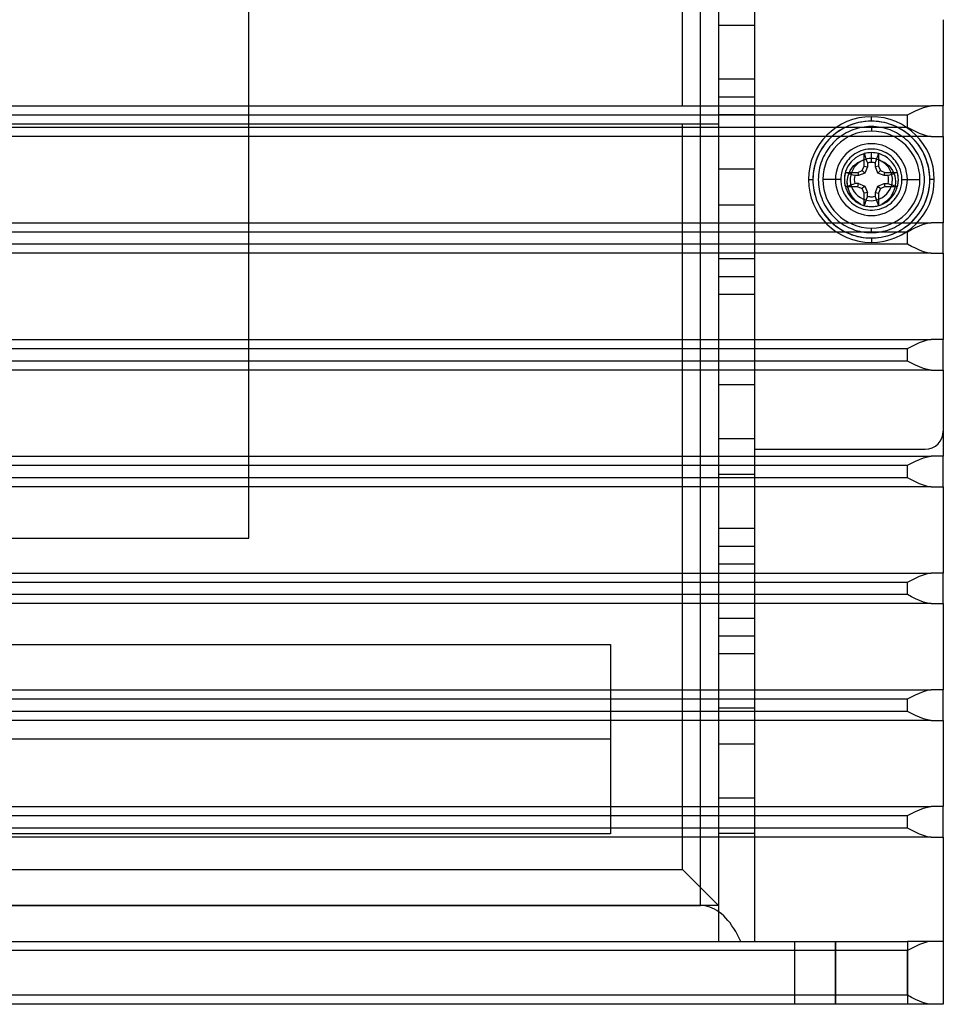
# Model space of a CAD drawing. Header units: millimetres. Extents: x -76 to 76, y -50 to 48.
# Tile 17 of 18: x 24 to 76, y -50 to 5. Entities that reach past the tile are written whole.
import ezdxf

# ---------------------------------------------------------------- set-up
doc = ezdxf.new("R2010")
doc.units = ezdxf.units.MM
doc.layers.add('MAIN-1', color=7, linetype='Continuous')
doc.layers.add('MAIN-2', color=7, linetype='Continuous')

msp = doc.modelspace()

# ---------------------------------------------------------------- linework, layer by layer
at = {"layer": 'MAIN-1'}
for p, q in [((75.5, 5.3), (75.5, 0.5)), ((23.077, 0.5), (74.823, 0.5)), ((73.5, 0), (73.73, 0.115)), ((73.73, 0.115), (73.959, 0.225)), ((73.959, 0.225), (74.185, 0.326)), ((74.185, 0.326), (74.406, 0.412)), ((74.406, 0.412), (74.621, 0.475)), ((74.621, 0.475), (74.823, 0.5)), ((75.5, 0.5), (74.823, 0.5)), ((75.5, -1.2), (75.5, 0.5)), ((23.077, 0), (73.5, 0)), ((73.5, -0.7), (73.5, 0)), ((73.5, -0.7), (23.077, -0.7)), ((73.73, -0.814), (73.5, -0.7)), ((73.959, -0.925), (73.73, -0.814)), ((74.185, -1.026), (73.959, -0.925)), ((74.406, -1.112), (74.185, -1.026)), ((74.823, -1.2), (23.077, -1.2)), ((74.621, -1.175), (74.406, -1.112)), ((74.823, -1.2), (74.621, -1.175)), ((74.823, -1.2), (75.5, -1.2)), ((75.5, -1.2), (75.5, -6)), ((23.077, -6), (74.823, -6)), ((74.406, -6.088), (74.621, -6.025)), ((74.621, -6.025), (74.823, -6)), ((75.5, -6), (74.823, -6)), ((75.5, -7.7), (75.5, -6)), ((23.077, -6.5), (73.5, -6.5)), ((73.5, -6.5), (73.73, -6.385)), ((73.5, -7.2), (73.5, -6.5)), ((73.73, -6.385), (73.959, -6.275)), ((73.959, -6.275), (74.185, -6.174)), ((74.185, -6.174), (74.406, -6.088)), ((73.5, -7.2), (23.077, -7.2)), ((73.73, -7.314), (73.5, -7.2)), ((73.959, -7.425), (73.73, -7.314)), ((74.185, -7.526), (73.959, -7.425)), ((74.406, -7.612), (74.185, -7.526)), ((74.621, -7.675), (74.406, -7.612)), ((74.823, -7.7), (23.077, -7.7)), ((74.823, -7.7), (74.621, -7.675)), ((74.823, -7.7), (75.5, -7.7)), ((75.5, -7.7), (75.5, -12.5)), ((23.077, -12.5), (74.823, -12.5)), ((74.185, -12.674), (74.406, -12.588)), ((74.406, -12.588), (74.621, -12.525)), ((74.621, -12.525), (74.823, -12.5)), ((75.5, -12.5), (74.823, -12.5)), ((75.5, -14.2), (75.5, -12.5)), ((23.077, -13), (73.5, -13)), ((73.5, -13), (73.73, -12.885)), ((73.5, -13.7), (73.5, -13)), ((73.73, -12.885), (73.959, -12.775)), ((73.959, -12.775), (74.185, -12.674)), ((73.5, -13.7), (23.077, -13.7)), ((73.73, -13.814), (73.5, -13.7)), ((74.823, -14.2), (23.077, -14.2)), ((73.959, -13.925), (73.73, -13.814)), ((74.185, -14.026), (73.959, -13.925)), ((74.406, -14.112), (74.185, -14.026)), ((74.621, -14.175), (74.406, -14.112)), ((74.823, -14.2), (74.621, -14.175)), ((74.823, -14.2), (75.5, -14.2)), ((75.5, -14.2), (75.5, -19)), ((23.077, -19), (74.823, -19)), ((73.959, -19.275), (74.185, -19.174)), ((74.185, -19.174), (74.406, -19.088)), ((74.406, -19.088), (74.621, -19.025)), ((74.621, -19.025), (74.823, -19)), ((75.5, -19), (74.823, -19)), ((75.5, -20.7), (75.5, -19)), ((23.077, -19.5), (73.5, -19.5)), ((73.5, -19.5), (73.73, -19.385)), ((73.5, -20.2), (73.5, -19.5)), ((73.73, -19.385), (73.959, -19.275)), ((73.5, -20.2), (23.077, -20.2)), ((73.73, -20.314), (73.5, -20.2)), ((74.823, -20.7), (23.077, -20.7)), ((73.959, -20.425), (73.73, -20.314)), ((74.185, -20.526), (73.959, -20.425)), ((74.406, -20.612), (74.185, -20.526)), ((74.621, -20.675), (74.406, -20.612)), ((74.823, -20.7), (74.621, -20.675)), ((74.823, -20.7), (75.5, -20.7)), ((75.5, -20.7), (75.5, -25.5)), ((22.832, -25.5), (74.823, -25.5)), ((73.959, -25.775), (74.185, -25.674)), ((74.185, -25.674), (74.406, -25.588)), ((74.406, -25.588), (74.621, -25.525)), ((74.621, -25.525), (74.823, -25.5)), ((75.5, -25.5), (74.823, -25.5)), ((75.5, -27.2), (75.5, -25.5)), ((22.64, -26), (73.5, -26)), ((73.5, -26), (73.73, -25.885)), ((73.5, -26.7), (73.5, -26)), ((73.73, -25.885), (73.959, -25.775)), ((73.5, -26.7), (22.256, -26.7)), ((73.73, -26.814), (73.5, -26.7)), ((73.959, -26.925), (73.73, -26.814)), ((74.823, -27.2), (21.881, -27.2)), ((74.185, -27.026), (73.959, -26.925)), ((74.406, -27.112), (74.185, -27.026)), ((74.621, -27.175), (74.406, -27.112)), ((74.823, -27.2), (74.621, -27.175)), ((74.823, -27.2), (75.5, -27.2)), ((75.5, -27.2), (75.5, -32)), ((-74.823, -32), (74.823, -32)), ((73.73, -32.385), (73.959, -32.275)), ((73.959, -32.275), (74.185, -32.174)), ((74.185, -32.174), (74.406, -32.088)), ((74.406, -32.088), (74.621, -32.025)), ((74.621, -32.025), (74.823, -32)), ((75.5, -32), (74.823, -32)), ((75.5, -33.7), (75.5, -32)), ((-73.5, -32.5), (73.5, -32.5)), ((73.5, -32.5), (73.73, -32.385)), ((73.5, -33.2), (73.5, -32.5)), ((73.5, -33.2), (-73.5, -33.2)), ((73.73, -33.314), (73.5, -33.2)), ((73.959, -33.425), (73.73, -33.314)), ((74.185, -33.526), (73.959, -33.425)), ((74.823, -33.7), (-74.823, -33.7)), ((74.406, -33.612), (74.185, -33.526)), ((74.621, -33.675), (74.406, -33.612)), ((74.823, -33.7), (74.621, -33.675)), ((74.823, -33.7), (75.5, -33.7)), ((75.5, -33.7), (75.5, -38.5)), ((-74.823, -38.5), (74.823, -38.5)), ((73.5, -39), (73.73, -38.885)), ((73.73, -38.885), (73.959, -38.775)), ((73.959, -38.775), (74.185, -38.674)), ((74.185, -38.674), (74.406, -38.588)), ((74.406, -38.588), (74.621, -38.525)), ((74.621, -38.525), (74.823, -38.5)), ((75.5, -38.5), (74.823, -38.5)), ((75.5, -40.2), (75.5, -38.5)), ((-73.5, -39), (73.5, -39)), ((73.5, -39.7), (73.5, -39)), ((73.5, -39.7), (-73.5, -39.7)), ((73.73, -39.814), (73.5, -39.7)), ((73.959, -39.925), (73.73, -39.814)), ((74.185, -40.026), (73.959, -39.925)), ((74.823, -40.2), (-74.823, -40.2)), ((74.406, -40.112), (74.185, -40.026)), ((74.621, -40.175), (74.406, -40.112)), ((74.823, -40.2), (74.621, -40.175)), ((74.823, -40.2), (75.5, -40.2)), ((75.5, -40.2), (75.5, -46)), ((-73.5, -46), (73.5, -46)), ((75.5, -46), (73.5, -46)), ((73.5, -46), (73.5, -49.5)), ((75.5, -46), (75.5, -49.5)), ((73.5, -49.5), (-73.5, -49.5)), ((75.5, -49.5), (73.5, -49.5))]:
    msp.add_line(p, q, dxfattribs=at)
at = {"layer": 'MAIN-2'}
for p, q in [((36.867, -23.555), (36.867, 45.417)), ((62, -44), (62, 43)), ((61, 0.5), (61, 42)), ((63, 42), (63, -46)), ((65, 11.4), (65, -18.6)), ((63, 5), (63, 5)), ((63, 5), (65, 5)), ((65, 5), (65, 5)), ((63, 2), (63, 2)), ((63, 2), (65, 2)), ((65, 2), (65, 2)), ((63, 1), (65, 1)), ((63, 0.5), (63, 0.5)), ((65, 0), (63, 0)), ((63, 0), (63, 0)), ((65, 0), (65, 0)), ((75.5, 0.5), (75.5, 0.5)), ((13.5, -0.5), (63, -0.5)), ((61, -42), (61, -0.5)), ((63, -0.5), (63, -0.5)), ((70.432, -0.53), (70.258, -0.597)), ((70.42, -0.535), (70.265, -0.594)), ((70.576, -0.484), (70.42, -0.535)), ((70.606, -0.475), (70.432, -0.53)), ((70.733, -0.442), (70.576, -0.484)), ((70.781, -0.43), (70.606, -0.475)), ((70.889, -0.408), (70.733, -0.442)), ((70.958, -0.395), (70.781, -0.43)), ((71.044, -0.382), (70.889, -0.408)), ((71.137, -0.37), (70.958, -0.395)), ((71.198, -0.364), (71.044, -0.382)), ((71.317, -0.355), (71.137, -0.37)), ((71.35, -0.353), (71.198, -0.364)), ((71.5, -0.35), (71.317, -0.355)), ((71.5, -0.35), (71.35, -0.353)), ((71.5, -0.35), (71.5, -0.1)), ((71.5, -0.1), (71.5, -0.1)), ((71.648, -0.353), (71.5, -0.35)), ((71.63, -0.353), (71.5, -0.35)), ((71.765, -0.361), (71.63, -0.353)), ((71.794, -0.363), (71.648, -0.353)), ((71.905, -0.375), (71.765, -0.361)), ((71.938, -0.379), (71.794, -0.363)), ((72.049, -0.397), (71.905, -0.375)), ((72.082, -0.402), (71.938, -0.379)), ((72.198, -0.426), (72.049, -0.397)), ((72.224, -0.431), (72.082, -0.402)), ((72.352, -0.464), (72.198, -0.426)), ((72.364, -0.466), (72.224, -0.431)), ((72.509, -0.51), (72.352, -0.464)), ((72.503, -0.508), (72.364, -0.466)), ((72.641, -0.557), (72.503, -0.508)), ((72.669, -0.567), (72.509, -0.51)), ((69.528, -1.017), (69.393, -1.125)), ((69.575, -0.981), (69.421, -1.102)), ((69.668, -0.916), (69.528, -1.017)), ((69.736, -0.87), (69.575, -0.981)), ((69.812, -0.823), (69.668, -0.916)), ((69.903, -0.769), (69.736, -0.87)), ((69.96, -0.738), (69.812, -0.823)), ((69.987, -1.067), (69.876, -1.137)), ((70.077, -0.678), (69.903, -0.769)), ((70.112, -0.662), (69.96, -0.738)), ((70.102, -1.002), (69.987, -1.067)), ((70.258, -0.597), (70.077, -0.678)), ((70.219, -0.942), (70.102, -1.002)), ((70.265, -0.594), (70.112, -0.662)), ((70.34, -0.887), (70.219, -0.942)), ((70.464, -0.838), (70.34, -0.887)), ((70.59, -0.794), (70.464, -0.838)), ((70.717, -0.756), (70.59, -0.794)), ((70.845, -0.723), (70.717, -0.756)), ((70.974, -0.697), (70.845, -0.723)), ((71.104, -0.676), (70.974, -0.697)), ((71.235, -0.662), (71.104, -0.676)), ((71.367, -0.653), (71.235, -0.662)), ((71.5, -0.65), (71.367, -0.653)), ((71.634, -0.653), (71.5, -0.65)), ((71.5, -0.65), (71.5, -0.9)), ((71.5, -0.9), (71.5, -0.9)), ((71.767, -0.662), (71.634, -0.653)), ((71.898, -0.676), (71.767, -0.662)), ((72.028, -0.697), (71.898, -0.676)), ((72.157, -0.723), (72.028, -0.697)), ((72.285, -0.756), (72.157, -0.723)), ((72.411, -0.794), (72.285, -0.756)), ((72.536, -0.838), (72.411, -0.794)), ((72.66, -0.888), (72.536, -0.838)), ((72.778, -0.612), (72.641, -0.557)), ((72.781, -0.943), (72.66, -0.888)), ((72.832, -0.635), (72.669, -0.567)), ((72.911, -0.672), (72.778, -0.612)), ((72.9, -1.003), (72.781, -0.943)), ((72.996, -0.715), (72.832, -0.635)), ((73.015, -1.068), (72.9, -1.003)), ((73.042, -0.739), (72.911, -0.672)), ((73.162, -0.807), (72.996, -0.715)), ((73.127, -1.138), (73.015, -1.068)), ((73.169, -0.811), (73.042, -0.739)), ((73.327, -0.912), (73.162, -0.807)), ((73.292, -0.888), (73.169, -0.811)), ((73.411, -0.97), (73.292, -0.888)), ((73.491, -1.031), (73.327, -0.912)), ((73.526, -1.058), (73.411, -0.97)), ((73.651, -1.164), (73.491, -1.031)), ((73.638, -1.152), (73.526, -1.058)), ((68.917, -1.628), (68.816, -1.768)), ((69.002, -1.521), (68.881, -1.675)), ((69.025, -1.493), (68.917, -1.628)), ((69.133, -1.373), (69.002, -1.521)), ((69.141, -1.364), (69.025, -1.493)), ((69.273, -1.233), (69.133, -1.373)), ((69.264, -1.241), (69.141, -1.364)), ((69.393, -1.125), (69.264, -1.241)), ((69.421, -1.102), (69.273, -1.233)), ((69.367, -1.562), (69.278, -1.659)), ((69.462, -1.467), (69.367, -1.562)), ((69.56, -1.377), (69.462, -1.467)), ((69.662, -1.292), (69.56, -1.377)), ((69.767, -1.212), (69.662, -1.292)), ((69.876, -1.137), (69.767, -1.212)), ((71.5, -1.6), (71.5, -1.6)), ((73.235, -1.213), (73.127, -1.138)), ((73.339, -1.293), (73.235, -1.213)), ((73.441, -1.378), (73.339, -1.293)), ((73.538, -1.467), (73.441, -1.378)), ((73.633, -1.562), (73.538, -1.467)), ((73.723, -1.66), (73.633, -1.562)), ((73.746, -1.251), (73.638, -1.152)), ((73.808, -1.312), (73.651, -1.164)), ((73.849, -1.355), (73.746, -1.251)), ((73.958, -1.474), (73.808, -1.312)), ((73.949, -1.463), (73.849, -1.355)), ((74.042, -1.575), (73.949, -1.463)), ((74.1, -1.65), (73.958, -1.474)), ((74.131, -1.691), (74.042, -1.575)), ((75.5, -1.2), (75.5, -1.2)), ((68.578, -2.177), (68.497, -2.358)), ((68.638, -2.06), (68.562, -2.212)), ((68.669, -2.003), (68.578, -2.177)), ((68.723, -1.912), (68.638, -2.06)), ((68.77, -1.836), (68.669, -2.003)), ((68.816, -1.768), (68.723, -1.912)), ((68.881, -1.675), (68.77, -1.836)), ((68.968, -2.085), (68.903, -2.2)), ((69.038, -1.973), (68.968, -2.085)), ((69.113, -1.865), (69.038, -1.973)), ((69.193, -1.761), (69.113, -1.865)), ((69.278, -1.659), (69.193, -1.761)), ((70.58, -2.171), (70.48, -2.24)), ((70.686, -2.107), (70.58, -2.171)), ((70.799, -2.051), (70.686, -2.107)), ((70.918, -2.003), (70.799, -2.051)), ((71.186, -2.133), (70.885, -2.232)), ((71.042, -1.963), (70.918, -2.003)), ((71.17, -1.932), (71.042, -1.963)), ((71.1, -2.85), (71.1, -2.154)), ((71.1, -2.154), (71.13, -2.241)), ((71.301, -1.912), (71.17, -1.932)), ((71.5, -2.1), (71.186, -2.133)), ((71.433, -1.901), (71.301, -1.912)), ((71.567, -1.901), (71.433, -1.901)), ((71.659, -2.108), (71.5, -2.1)), ((71.5, -2.647), (71.5, -2.1)), ((71.699, -1.912), (71.567, -1.901)), ((71.815, -2.133), (71.659, -2.108)), ((71.83, -1.932), (71.699, -1.912)), ((71.968, -2.175), (71.815, -2.133)), ((71.958, -1.963), (71.83, -1.932)), ((71.87, -2.241), (71.9, -2.154)), ((71.9, -2.154), (71.9, -2.85)), ((72.082, -2.003), (71.958, -1.963)), ((72.115, -2.232), (71.968, -2.175)), ((72.201, -2.051), (72.082, -2.003)), ((72.314, -2.107), (72.201, -2.051)), ((72.42, -2.171), (72.314, -2.107)), ((72.52, -2.24), (72.42, -2.171)), ((73.808, -1.762), (73.723, -1.66)), ((73.888, -1.867), (73.808, -1.762)), ((73.963, -1.976), (73.888, -1.867)), ((74.033, -2.087), (73.963, -1.976)), ((74.098, -2.202), (74.033, -2.087)), ((74.232, -1.84), (74.1, -1.65)), ((74.214, -1.81), (74.131, -1.691)), ((74.291, -1.933), (74.214, -1.81)), ((74.353, -2.044), (74.232, -1.84)), ((74.362, -2.059), (74.291, -1.933)), ((74.461, -2.26), (74.353, -2.044)), ((74.428, -2.189), (74.362, -2.059)), ((74.488, -2.322), (74.428, -2.189)), ((68.375, -2.705), (68.33, -2.88)), ((68.384, -2.676), (68.342, -2.833)), ((68.43, -2.532), (68.375, -2.705)), ((68.435, -2.52), (68.384, -2.676)), ((68.497, -2.358), (68.43, -2.532)), ((68.494, -2.365), (68.435, -2.52)), ((68.562, -2.212), (68.494, -2.365)), ((68.694, -2.689), (68.656, -2.816)), ((68.738, -2.564), (68.694, -2.689)), ((68.788, -2.44), (68.738, -2.564)), ((68.843, -2.319), (68.788, -2.44)), ((68.903, -2.2), (68.843, -2.319)), ((70.039, -2.731), (69.991, -2.817)), ((70.094, -2.644), (70.039, -2.731)), ((70.156, -2.559), (70.094, -2.644)), ((70.226, -2.475), (70.156, -2.559)), ((70.379, -2.603), (70.195, -2.86)), ((70.303, -2.393), (70.226, -2.475)), ((70.388, -2.314), (70.303, -2.393)), ((70.613, -2.39), (70.379, -2.603)), ((70.48, -2.24), (70.388, -2.314)), ((70.51, -2.839), (70.755, -2.642)), ((70.51, -2.839), (70.755, -2.642)), ((70.885, -2.232), (70.613, -2.39)), ((70.768, -2.681), (70.649, -2.789)), ((70.755, -2.642), (71.044, -2.517)), ((70.755, -2.642), (71.044, -2.517)), ((70.9, -2.589), (70.768, -2.681)), ((71.044, -2.517), (70.9, -2.589)), ((71.13, -2.241), (71.159, -2.327)), ((71.159, -2.327), (71.189, -2.413)), ((71.189, -2.413), (71.219, -2.5)), ((71.219, -2.5), (71.249, -2.586)), ((71.249, -2.586), (71.278, -2.673)), ((71.278, -2.673), (71.278, -2.886)), ((71.722, -2.673), (71.751, -2.586)), ((71.722, -2.886), (71.722, -2.673)), ((71.751, -2.586), (71.781, -2.5)), ((71.781, -2.5), (71.811, -2.413)), ((71.811, -2.413), (71.841, -2.327)), ((71.841, -2.327), (71.87, -2.241)), ((71.956, -2.517), (72.244, -2.642)), ((72.232, -2.681), (71.957, -2.517)), ((71.957, -2.517), (72.245, -2.643)), ((72.256, -2.304), (72.115, -2.232)), ((72.454, -2.913), (72.232, -2.681)), ((72.244, -2.642), (72.489, -2.839)), ((72.245, -2.643), (72.49, -2.839)), ((72.388, -2.391), (72.256, -2.304)), ((72.51, -2.491), (72.388, -2.391)), ((72.622, -2.604), (72.51, -2.491)), ((72.612, -2.314), (72.52, -2.24)), ((72.697, -2.393), (72.612, -2.314)), ((72.72, -2.728), (72.622, -2.604)), ((72.774, -2.475), (72.697, -2.393)), ((72.805, -2.861), (72.72, -2.728)), ((72.844, -2.559), (72.774, -2.475)), ((72.906, -2.644), (72.844, -2.559)), ((72.961, -2.731), (72.906, -2.644)), ((73.009, -2.817), (72.961, -2.731)), ((74.158, -2.319), (74.098, -2.202)), ((74.213, -2.44), (74.158, -2.319)), ((74.262, -2.564), (74.213, -2.44)), ((74.306, -2.69), (74.262, -2.564)), ((74.344, -2.817), (74.306, -2.69)), ((74.554, -2.488), (74.461, -2.26)), ((74.543, -2.459), (74.488, -2.322)), ((74.591, -2.597), (74.543, -2.459)), ((74.63, -2.724), (74.554, -2.488)), ((74.634, -2.737), (74.591, -2.597)), ((74.688, -2.969), (74.63, -2.724)), ((74.669, -2.878), (74.634, -2.737)), ((63, -3), (63, -3)), ((63, -3), (65, -3)), ((65, -3), (65, -3)), ((68.27, -3.236), (68.255, -3.417)), ((68.282, -3.144), (68.264, -3.298)), ((68.295, -3.057), (68.27, -3.236)), ((68.308, -2.989), (68.282, -3.144)), ((68.33, -2.88), (68.295, -3.057)), ((68.342, -2.833), (68.308, -2.989)), ((68.576, -3.202), (68.562, -3.334)), ((68.597, -3.072), (68.576, -3.202)), ((68.623, -2.943), (68.597, -3.072)), ((68.656, -2.816), (68.623, -2.943)), ((69.84, -3.235), (69.824, -3.313)), ((69.859, -3.155), (69.84, -3.235)), ((69.884, -3.072), (69.859, -3.155)), ((69.914, -2.989), (69.884, -3.072)), ((69.949, -2.903), (69.914, -2.989)), ((69.991, -2.817), (69.949, -2.903)), ((70.069, -3.15), (70.006, -3.46)), ((70.054, -3.2), (70.75, -3.2)), ((70.141, -3.23), (70.054, -3.2)), ((70.195, -2.86), (70.069, -3.15)), ((70.227, -3.259), (70.141, -3.23)), ((70.204, -3.384), (70.324, -3.093)), ((70.204, -3.384), (70.324, -3.093)), ((70.313, -3.289), (70.227, -3.259)), ((70.324, -3.093), (70.51, -2.839)), ((70.324, -3.093), (70.51, -2.839)), ((70.396, -3.197), (70.351, -3.352)), ((70.461, -3.05), (70.396, -3.197)), ((70.546, -2.913), (70.461, -3.05)), ((70.649, -2.789), (70.546, -2.913)), ((70.75, -3.2), (70.997, -3.097)), ((70.75, -3.2), (70.786, -3.378)), ((71.134, -3.234), (70.786, -3.378)), ((70.997, -3.097), (71.1, -2.85)), ((70.997, -3.097), (71.134, -3.234)), ((71.1, -2.85), (71.278, -2.886)), ((71.278, -2.886), (71.134, -3.234)), ((71.9, -2.85), (71.722, -2.886)), ((71.866, -3.234), (71.722, -2.886)), ((71.866, -3.234), (72.003, -3.097)), ((72.214, -3.378), (71.866, -3.234)), ((71.9, -2.85), (72.003, -3.097)), ((72.003, -3.097), (72.25, -3.2)), ((72.214, -3.378), (72.25, -3.2)), ((72.25, -3.2), (72.946, -3.2)), ((72.604, -3.198), (72.454, -2.913)), ((72.489, -2.839), (72.676, -3.093)), ((72.49, -2.839), (72.676, -3.093)), ((72.672, -3.512), (72.604, -3.198)), ((72.676, -3.093), (72.796, -3.383)), ((72.676, -3.093), (72.796, -3.384)), ((72.773, -3.259), (72.687, -3.289)), ((72.859, -3.23), (72.773, -3.259)), ((72.876, -3.003), (72.805, -2.861)), ((72.946, -3.2), (72.859, -3.23)), ((72.931, -3.151), (72.876, -3.003)), ((72.97, -3.304), (72.931, -3.151)), ((73.051, -2.903), (73.009, -2.817)), ((73.086, -2.989), (73.051, -2.903)), ((73.116, -3.072), (73.086, -2.989)), ((73.141, -3.155), (73.116, -3.072)), ((73.16, -3.235), (73.141, -3.155)), ((73.176, -3.313), (73.16, -3.235)), ((74.377, -2.945), (74.344, -2.817)), ((74.403, -3.074), (74.377, -2.945)), ((74.424, -3.204), (74.403, -3.074)), ((74.438, -3.335), (74.424, -3.204)), ((74.698, -3.02), (74.669, -2.878)), ((74.728, -3.219), (74.688, -2.969)), ((74.721, -3.163), (74.698, -3.02)), ((74.737, -3.308), (74.721, -3.163)), ((74.748, -3.473), (74.728, -3.219)), ((68, -3.6), (68.25, -3.6)), ((68.255, -3.417), (68.25, -3.6)), ((68.253, -3.45), (68.25, -3.6)), ((68.25, -3.6), (68.253, -3.75)), ((68.25, -3.6), (68.253, -3.747)), ((68.264, -3.298), (68.253, -3.45)), ((68.253, -3.747), (68.263, -3.892)), ((68.253, -3.75), (68.264, -3.902)), ((68.553, -3.466), (68.55, -3.6)), ((68.55, -3.6), (68.553, -3.733)), ((68.562, -3.334), (68.553, -3.466)), ((68.553, -3.733), (68.562, -3.865)), ((69.8, -3.6), (68.8, -3.6)), ((69.801, -3.532), (69.8, -3.6)), ((69.8, -3.6), (69.801, -3.668)), ((69.806, -3.461), (69.801, -3.532)), ((69.801, -3.668), (69.806, -3.739)), ((69.813, -3.388), (69.806, -3.461)), ((69.806, -3.739), (69.813, -3.812)), ((69.824, -3.313), (69.813, -3.388)), ((69.813, -3.812), (69.824, -3.887)), ((70.006, -3.46), (70.01, -3.775)), ((70.01, -3.775), (70.08, -4.084)), ((70.156, -3.694), (70.204, -3.384)), ((70.156, -3.694), (70.204, -3.384)), ((70.181, -4.008), (70.156, -3.694)), ((70.182, -4.008), (70.156, -3.694)), ((70.4, -3.319), (70.313, -3.289)), ((70.328, -3.511), (70.327, -3.672)), ((70.327, -3.672), (70.348, -3.831)), ((70.351, -3.352), (70.328, -3.511)), ((70.348, -3.831), (70.39, -3.987)), ((70.486, -3.349), (70.4, -3.319)), ((70.573, -3.378), (70.486, -3.349)), ((70.486, -3.851), (70.573, -3.822)), ((70.786, -3.378), (70.573, -3.378)), ((70.786, -3.822), (70.573, -3.822)), ((70.75, -4), (70.786, -3.822)), ((70.786, -3.822), (71.134, -3.966)), ((71.866, -3.966), (72.214, -3.822)), ((72.427, -3.378), (72.214, -3.378)), ((72.214, -3.822), (72.427, -3.822)), ((72.214, -3.822), (72.25, -4)), ((72.514, -3.349), (72.427, -3.378)), ((72.427, -3.822), (72.514, -3.851)), ((72.6, -3.319), (72.514, -3.349)), ((72.546, -4.136), (72.652, -3.832)), ((72.687, -3.289), (72.6, -3.319)), ((72.652, -3.832), (72.672, -3.512)), ((72.796, -3.383), (72.844, -3.694)), ((72.796, -3.384), (72.844, -3.694)), ((72.844, -3.694), (72.819, -4.007)), ((72.844, -3.694), (72.819, -4.008)), ((72.962, -3.933), (72.989, -3.777)), ((72.993, -3.461), (72.97, -3.304)), ((72.989, -3.777), (73, -3.619)), ((73, -3.619), (72.993, -3.461)), ((73.187, -3.388), (73.176, -3.313)), ((73.176, -3.887), (73.187, -3.812)), ((73.194, -3.461), (73.187, -3.388)), ((73.187, -3.812), (73.194, -3.739)), ((73.199, -3.532), (73.194, -3.461)), ((73.194, -3.739), (73.199, -3.668)), ((73.2, -3.6), (73.199, -3.532)), ((73.199, -3.668), (73.2, -3.6)), ((73.2, -3.6), (74.2, -3.6)), ((74.447, -3.467), (74.438, -3.335)), ((74.438, -3.866), (74.447, -3.734)), ((74.45, -3.6), (74.447, -3.467)), ((74.447, -3.734), (74.45, -3.6)), ((74.728, -3.981), (74.748, -3.727)), ((74.73, -3.964), (74.745, -3.783)), ((74.747, -3.453), (74.737, -3.308)), ((74.745, -3.783), (74.75, -3.6)), ((74.75, -3.6), (74.747, -3.453)), ((74.748, -3.727), (74.748, -3.473)), ((75, -3.6), (74.75, -3.6)), ((68.263, -3.892), (68.279, -4.037)), ((68.264, -3.902), (68.282, -4.056)), ((68.279, -4.037), (68.302, -4.18)), ((68.282, -4.056), (68.308, -4.211)), ((68.302, -4.18), (68.331, -4.322)), ((68.308, -4.211), (68.342, -4.367)), ((68.331, -4.322), (68.366, -4.463)), ((68.342, -4.367), (68.384, -4.524)), ((68.562, -3.865), (68.576, -3.996)), ((68.576, -3.996), (68.597, -4.126)), ((68.597, -4.126), (68.623, -4.255)), ((68.623, -4.255), (68.656, -4.383)), ((68.656, -4.383), (68.694, -4.51)), ((69.824, -3.887), (69.84, -3.965)), ((69.84, -3.965), (69.859, -4.045)), ((69.859, -4.045), (69.884, -4.128)), ((69.884, -4.128), (69.914, -4.211)), ((69.914, -4.211), (69.949, -4.297)), ((69.949, -4.297), (69.991, -4.383)), ((69.991, -4.383), (70.039, -4.469)), ((70.054, -4), (70.141, -3.97)), ((70.75, -4), (70.054, -4)), ((70.08, -4.084), (70.213, -4.371)), ((70.141, -3.97), (70.227, -3.941)), ((70.28, -4.306), (70.181, -4.008)), ((70.28, -4.306), (70.182, -4.008)), ((70.213, -4.371), (70.403, -4.623)), ((70.227, -3.941), (70.313, -3.911)), ((70.442, -4.575), (70.28, -4.306)), ((70.442, -4.576), (70.28, -4.306)), ((70.313, -3.911), (70.4, -3.881)), ((70.39, -3.987), (70.453, -4.135)), ((70.4, -3.881), (70.486, -3.851)), ((70.453, -4.135), (70.536, -4.273)), ((70.536, -4.273), (70.638, -4.398)), ((70.75, -4), (70.997, -4.103)), ((71.134, -3.966), (70.997, -4.103)), ((71.1, -4.35), (70.997, -4.103)), ((71.278, -4.314), (71.1, -4.35)), ((71.1, -5.046), (71.1, -4.35)), ((71.134, -3.966), (71.278, -4.314)), ((71.278, -4.527), (71.278, -4.314)), ((71.722, -4.314), (71.866, -3.966)), ((71.722, -4.527), (71.722, -4.314)), ((71.722, -4.314), (71.9, -4.35)), ((71.866, -3.966), (72.003, -4.103)), ((72.003, -4.103), (71.9, -4.35)), ((71.9, -4.35), (71.9, -5.046)), ((72.25, -4), (72.003, -4.103)), ((72.946, -4), (72.25, -4)), ((72.362, -4.399), (72.546, -4.136)), ((72.514, -3.851), (72.6, -3.881)), ((72.72, -4.306), (72.558, -4.576)), ((72.72, -4.306), (72.558, -4.576)), ((72.6, -3.881), (72.687, -3.911)), ((72.687, -3.911), (72.773, -3.941)), ((72.698, -4.502), (72.787, -4.371)), ((72.819, -4.007), (72.72, -4.306)), ((72.819, -4.008), (72.72, -4.306)), ((72.773, -3.941), (72.859, -3.97)), ((72.787, -4.371), (72.861, -4.231)), ((72.859, -3.97), (72.946, -4)), ((72.861, -4.231), (72.919, -4.085)), ((72.919, -4.085), (72.962, -3.933)), ((72.961, -4.469), (73.009, -4.383)), ((73.009, -4.383), (73.051, -4.297)), ((73.051, -4.297), (73.086, -4.211)), ((73.086, -4.211), (73.116, -4.128)), ((73.116, -4.128), (73.141, -4.045)), ((73.141, -4.045), (73.16, -3.965)), ((73.16, -3.965), (73.176, -3.887)), ((74.344, -4.384), (74.377, -4.257)), ((74.377, -4.257), (74.403, -4.128)), ((74.403, -4.128), (74.424, -3.998)), ((74.424, -3.998), (74.438, -3.866)), ((74.625, -4.495), (74.67, -4.32)), ((74.63, -4.476), (74.688, -4.231)), ((74.67, -4.32), (74.705, -4.143)), ((74.688, -4.231), (74.728, -3.981)), ((74.705, -4.143), (74.73, -3.964)), ((68.366, -4.463), (68.409, -4.603)), ((68.384, -4.524), (68.435, -4.68)), ((68.409, -4.603), (68.457, -4.741)), ((68.435, -4.68), (68.494, -4.835)), ((68.457, -4.741), (68.512, -4.878)), ((68.494, -4.835), (68.562, -4.988)), ((68.512, -4.878), (68.572, -5.011)), ((68.694, -4.51), (68.738, -4.636)), ((68.738, -4.636), (68.787, -4.76)), ((68.787, -4.76), (68.842, -4.881)), ((68.842, -4.881), (68.902, -4.998)), ((70.039, -4.469), (70.094, -4.556)), ((70.094, -4.556), (70.156, -4.641)), ((70.156, -4.641), (70.226, -4.725)), ((70.226, -4.725), (70.303, -4.807)), ((70.303, -4.807), (70.388, -4.886)), ((70.388, -4.886), (70.48, -4.96)), ((70.403, -4.623), (70.641, -4.829)), ((70.658, -4.804), (70.442, -4.575)), ((70.658, -4.804), (70.442, -4.576)), ((70.638, -4.398), (70.755, -4.509)), ((70.641, -4.829), (70.918, -4.983)), ((70.918, -4.983), (70.658, -4.804)), ((70.918, -4.983), (70.658, -4.804)), ((70.755, -4.509), (70.887, -4.602)), ((70.887, -4.602), (71.03, -4.676)), ((71.03, -4.676), (71.181, -4.731)), ((71.159, -4.873), (71.13, -4.959)), ((71.189, -4.787), (71.159, -4.873)), ((71.181, -4.731), (71.338, -4.764)), ((71.219, -4.7), (71.189, -4.787)), ((71.249, -4.614), (71.219, -4.7)), ((71.278, -4.527), (71.249, -4.614)), ((71.338, -4.764), (71.5, -4.775)), ((71.5, -4.775), (71.819, -4.731)), ((71.751, -4.614), (71.722, -4.527)), ((71.781, -4.7), (71.751, -4.614)), ((71.811, -4.787), (71.781, -4.7)), ((71.841, -4.873), (71.811, -4.787)), ((71.819, -4.731), (72.112, -4.603)), ((71.87, -4.959), (71.841, -4.873)), ((72.342, -4.804), (72.082, -4.983)), ((72.342, -4.804), (72.082, -4.983)), ((72.082, -4.983), (72.224, -4.914)), ((72.112, -4.603), (72.362, -4.399)), ((72.224, -4.914), (72.358, -4.831)), ((72.558, -4.576), (72.342, -4.804)), ((72.558, -4.576), (72.342, -4.804)), ((72.358, -4.831), (72.483, -4.733)), ((72.483, -4.733), (72.597, -4.623)), ((72.52, -4.96), (72.612, -4.886)), ((72.597, -4.623), (72.698, -4.502)), ((72.612, -4.886), (72.697, -4.807)), ((72.697, -4.807), (72.774, -4.725)), ((72.774, -4.725), (72.844, -4.641)), ((72.844, -4.641), (72.906, -4.556)), ((72.906, -4.556), (72.961, -4.469)), ((74.097, -5), (74.157, -4.881)), ((74.157, -4.881), (74.212, -4.76)), ((74.212, -4.76), (74.262, -4.636)), ((74.262, -4.636), (74.306, -4.511)), ((74.306, -4.511), (74.344, -4.384)), ((74.422, -5.023), (74.503, -4.842)), ((74.461, -4.94), (74.554, -4.712)), ((74.503, -4.842), (74.57, -4.668)), ((74.554, -4.712), (74.63, -4.476)), ((74.57, -4.668), (74.625, -4.495)), ((63, -5), (63, -5)), ((63, -5), (65, -5)), ((65, -5), (65, -5)), ((68.562, -4.988), (68.638, -5.14)), ((68.572, -5.011), (68.638, -5.141)), ((68.638, -5.14), (68.723, -5.288)), ((68.638, -5.141), (68.709, -5.267)), ((68.709, -5.267), (68.786, -5.39)), ((68.723, -5.288), (68.816, -5.432)), ((68.786, -5.39), (68.869, -5.509)), ((68.816, -5.432), (68.917, -5.572)), ((68.902, -4.998), (68.967, -5.113)), ((68.967, -5.113), (69.037, -5.224)), ((69.037, -5.224), (69.112, -5.333)), ((69.112, -5.333), (69.192, -5.438)), ((69.192, -5.438), (69.277, -5.54)), ((70.48, -4.96), (70.58, -5.029)), ((70.58, -5.029), (70.686, -5.093)), ((70.686, -5.093), (70.799, -5.149)), ((70.799, -5.149), (70.918, -5.197)), ((70.918, -5.197), (71.042, -5.237)), ((71.042, -5.237), (71.17, -5.268)), ((71.13, -4.959), (71.1, -5.046)), ((71.17, -5.268), (71.301, -5.288)), ((71.301, -5.288), (71.433, -5.299)), ((71.433, -5.299), (71.567, -5.299)), ((71.567, -5.299), (71.699, -5.288)), ((71.699, -5.288), (71.83, -5.268)), ((71.83, -5.268), (71.958, -5.237)), ((71.9, -5.046), (71.87, -4.959)), ((71.958, -5.237), (72.082, -5.197)), ((72.082, -5.197), (72.201, -5.149)), ((72.201, -5.149), (72.314, -5.093)), ((72.314, -5.093), (72.42, -5.029)), ((72.42, -5.029), (72.52, -4.96)), ((73.722, -5.541), (73.807, -5.439)), ((73.807, -5.439), (73.887, -5.335)), ((73.887, -5.335), (73.962, -5.227)), ((73.962, -5.227), (74.032, -5.115)), ((74.032, -5.115), (74.097, -5)), ((74.1, -5.55), (74.232, -5.36)), ((74.119, -5.525), (74.23, -5.364)), ((74.23, -5.364), (74.331, -5.197)), ((74.232, -5.36), (74.353, -5.156)), ((74.331, -5.197), (74.422, -5.023)), ((74.353, -5.156), (74.461, -4.94)), ((68.869, -5.509), (68.958, -5.625)), ((68.917, -5.572), (69.025, -5.707)), ((68.958, -5.625), (69.051, -5.737)), ((69.025, -5.707), (69.141, -5.836)), ((69.051, -5.737), (69.151, -5.845)), ((69.141, -5.836), (69.264, -5.959)), ((69.151, -5.845), (69.254, -5.949)), ((69.254, -5.949), (69.362, -6.048)), ((69.264, -5.959), (69.393, -6.075)), ((69.277, -5.54), (69.367, -5.638)), ((69.367, -5.638), (69.462, -5.733)), ((69.462, -5.733), (69.559, -5.822)), ((69.559, -5.822), (69.661, -5.907)), ((69.661, -5.907), (69.765, -5.987)), ((69.765, -5.987), (69.873, -6.062)), ((71.5, -5.6), (71.5, -5.6)), ((73.124, -6.063), (73.233, -5.988)), ((73.233, -5.988), (73.338, -5.908)), ((73.338, -5.908), (73.44, -5.823)), ((73.44, -5.823), (73.538, -5.733)), ((73.538, -5.733), (73.633, -5.638)), ((73.579, -6.098), (73.727, -5.967)), ((73.633, -5.638), (73.722, -5.541)), ((73.651, -6.036), (73.808, -5.888)), ((73.727, -5.967), (73.867, -5.827)), ((73.808, -5.888), (73.958, -5.726)), ((73.867, -5.827), (73.998, -5.679)), ((73.958, -5.726), (74.1, -5.55)), ((73.998, -5.679), (74.119, -5.525)), ((75.5, -6), (75.5, -6)), ((69.362, -6.048), (69.474, -6.142)), ((69.393, -6.075), (69.528, -6.183)), ((69.474, -6.142), (69.589, -6.23)), ((69.528, -6.183), (69.668, -6.284)), ((69.589, -6.23), (69.708, -6.312)), ((69.668, -6.284), (69.812, -6.377)), ((69.708, -6.312), (69.831, -6.389)), ((69.812, -6.377), (69.96, -6.462)), ((69.831, -6.389), (69.958, -6.461)), ((69.873, -6.062), (69.985, -6.132)), ((69.958, -6.461), (70.089, -6.528)), ((69.96, -6.462), (70.112, -6.538)), ((69.985, -6.132), (70.1, -6.197)), ((70.089, -6.528), (70.222, -6.588)), ((70.1, -6.197), (70.219, -6.257)), ((70.112, -6.538), (70.265, -6.606)), ((70.219, -6.257), (70.34, -6.312)), ((70.34, -6.312), (70.464, -6.362)), ((70.464, -6.362), (70.589, -6.406)), ((70.589, -6.406), (70.715, -6.444)), ((70.715, -6.444), (70.843, -6.477)), ((70.843, -6.477), (70.972, -6.503)), ((70.972, -6.503), (71.102, -6.524)), ((71.102, -6.524), (71.233, -6.538)), ((71.233, -6.538), (71.366, -6.547)), ((71.366, -6.547), (71.5, -6.55)), ((71.5, -6.55), (71.5, -6.3)), ((71.5, -6.3), (71.5, -6.3)), ((71.5, -6.55), (71.633, -6.547)), ((71.633, -6.547), (71.765, -6.538)), ((71.765, -6.538), (71.896, -6.524)), ((71.896, -6.524), (72.026, -6.503)), ((72.026, -6.503), (72.155, -6.477)), ((72.155, -6.477), (72.283, -6.444)), ((72.283, -6.444), (72.41, -6.406)), ((72.41, -6.406), (72.536, -6.362)), ((72.536, -6.362), (72.66, -6.313)), ((72.66, -6.313), (72.781, -6.258)), ((72.669, -6.633), (72.832, -6.565)), ((72.742, -6.603), (72.923, -6.522)), ((72.781, -6.258), (72.898, -6.198)), ((72.832, -6.565), (72.996, -6.485)), ((72.898, -6.198), (73.013, -6.133)), ((72.923, -6.522), (73.097, -6.431)), ((72.996, -6.485), (73.162, -6.393)), ((73.013, -6.133), (73.124, -6.063)), ((73.097, -6.431), (73.264, -6.33)), ((73.162, -6.393), (73.327, -6.288)), ((73.264, -6.33), (73.425, -6.219)), ((73.327, -6.288), (73.491, -6.169)), ((73.425, -6.219), (73.579, -6.098)), ((73.491, -6.169), (73.651, -6.036)), ((70.222, -6.588), (70.359, -6.643)), ((70.265, -6.606), (70.42, -6.665)), ((70.359, -6.643), (70.497, -6.692)), ((70.42, -6.665), (70.576, -6.716)), ((70.497, -6.692), (70.636, -6.734)), ((70.576, -6.716), (70.733, -6.758)), ((70.636, -6.734), (70.776, -6.769)), ((70.733, -6.758), (70.889, -6.792)), ((70.776, -6.769), (70.918, -6.798)), ((70.889, -6.792), (71.044, -6.818)), ((70.918, -6.798), (71.062, -6.821)), ((71.044, -6.818), (71.198, -6.836)), ((71.062, -6.821), (71.206, -6.837)), ((71.198, -6.836), (71.35, -6.847)), ((71.206, -6.837), (71.352, -6.847)), ((71.35, -6.847), (71.5, -6.85)), ((71.352, -6.847), (71.5, -6.85)), ((71.5, -6.85), (71.683, -6.845)), ((71.5, -6.85), (71.63, -6.847)), ((71.5, -6.85), (71.5, -7.1)), ((71.5, -7.1), (71.5, -7.1)), ((71.63, -6.847), (71.765, -6.839)), ((71.683, -6.845), (71.863, -6.83)), ((71.765, -6.839), (71.905, -6.825)), ((71.863, -6.83), (72.042, -6.805)), ((71.905, -6.825), (72.049, -6.803)), ((72.042, -6.805), (72.219, -6.77)), ((72.049, -6.803), (72.198, -6.774)), ((72.198, -6.774), (72.352, -6.736)), ((72.219, -6.77), (72.394, -6.725)), ((72.352, -6.736), (72.509, -6.69)), ((72.394, -6.725), (72.568, -6.67)), ((72.509, -6.69), (72.669, -6.633)), ((72.568, -6.67), (72.742, -6.603)), ((63, -8), (63, -8)), ((63, -8), (65, -8)), ((65, -8), (65, -8)), ((75.5, -7.7), (75.5, -7.7)), ((63, -9), (65, -9)), ((65, -10), (63, -10)), ((63, -10), (63, -10)), ((65, -10), (65, -10)), ((75.5, -12.5), (75.5, -12.5)), ((63, -13), (63, -13)), ((63, -13), (65, -13)), ((65, -13), (65, -13)), ((75.5, -14.2), (75.5, -14.2)), ((63, -15), (63, -15)), ((63, -15), (65, -15)), ((65, -15), (65, -15)), ((63, -18), (63, -18)), ((63, -18), (65, -18)), ((65, -18), (65, -18)), ((75.5, -17.6), (75.5, -17.6)), ((65, -18.6), (65, -46)), ((65, -18.6), (65, -18.6)), ((65, -18.6), (74.5, -18.6)), ((74.5, -18.6), (74.5, -18.6)), ((75.5, -19), (75.5, -19)), ((63, -20), (63, -20)), ((63, -20), (65, -20)), ((65, -20), (65, -20)), ((75.5, -20.7), (75.5, -20.7)), ((63, -23), (63, -23)), ((63, -23), (65, -23)), ((65, -23), (65, -23)), ((-58.728, -23.555), (36.867, -23.555)), ((36.867, -23.555), (36.867, -23.555)), ((63, -24), (65, -24)), ((65, -25), (63, -25)), ((63, -25), (63, -25)), ((65, -25), (65, -25)), ((75.5, -25.5), (75.5, -25.5)), ((75.5, -27.2), (75.5, -27.2)), ((63, -28), (63, -28)), ((63, -28), (65, -28)), ((65, -28), (65, -28)), ((63, -29), (65, -29)), ((16, -29.48), (57, -29.48)), ((57, -29.48), (57, -40.02)), ((65, -30), (63, -30)), ((63, -30), (63, -30)), ((65, -30), (65, -30)), ((75.5, -32), (75.5, -32)), ((63, -33), (63, -33)), ((63, -33), (65, -33)), ((65, -33), (65, -33)), ((75.5, -33.7), (75.5, -33.7)), ((57, -34.75), (16, -34.75)), ((63, -35), (63, -35)), ((63, -35), (65, -35)), ((65, -35), (65, -35)), ((63, -38), (63, -38)), ((63, -38), (65, -38)), ((65, -38), (65, -38)), ((75.5, -38.5), (75.5, -38.5)), ((63, -39), (65, -39)), ((65, -40), (63, -40)), ((63, -40), (63, -40)), ((65, -40), (65, -40)), ((57, -40.02), (16, -40.02)), ((75.5, -40.2), (75.5, -40.2)), ((13.5, -42), (61, -42)), ((61, -42), (63, -44)), ((-62, -44), (62, -44)), ((63, -44), (13.5, -44)), ((62.129, -44.006), (62, -44)), ((62.26, -44.023), (62.129, -44.006)), ((62.39, -44.051), (62.26, -44.023)), ((62.521, -44.091), (62.39, -44.051)), ((62.652, -44.143), (62.521, -44.091)), ((62.782, -44.207), (62.652, -44.143)), ((62.91, -44.283), (62.782, -44.207)), ((63.038, -44.37), (62.91, -44.283)), ((63.163, -44.469), (63.038, -44.37)), ((63.286, -44.579), (63.163, -44.469)), ((63.406, -44.7), (63.286, -44.579)), ((63.524, -44.832), (63.406, -44.7)), ((63.638, -44.973), (63.524, -44.832)), ((63.748, -45.124), (63.638, -44.973)), ((63.854, -45.284), (63.748, -45.124)), ((63.957, -45.452), (63.854, -45.284)), ((64.055, -45.628), (63.957, -45.452)), ((63, -46), (63, -46)), ((64.148, -45.811), (64.055, -45.628)), ((64.236, -46), (64.148, -45.811)), ((65, -46), (65, -46)), ((67.25, -49.5), (67.25, -46)), ((69.5, -49.5), (69.5, -46)), ((69.5, -46), (69.5, -49.5)), ((74.621, -46.025), (74.406, -46.088)), ((74.823, -46), (74.621, -46.025)), ((75.5, -46), (75.5, -46)), ((75.5, -46), (75.5, -46)), ((75.5, -46), (75.5, -46)), ((73.5, -46.5), (-73.5, -46.5)), ((73.73, -46.386), (73.5, -46.5)), ((73.5, -49), (73.5, -46.5)), ((73.959, -46.275), (73.73, -46.386)), ((74.185, -46.174), (73.959, -46.275)), ((74.406, -46.088), (74.185, -46.174)), ((73.5, -49), (-73.5, -49)), ((73.73, -49.114), (73.5, -49)), ((73.959, -49.225), (73.73, -49.114)), ((74.185, -49.326), (73.959, -49.225)), ((74.406, -49.412), (74.185, -49.326)), ((74.621, -49.475), (74.406, -49.412)), ((74.823, -49.5), (74.621, -49.475)), ((75.5, -49.5), (75.5, -49.5)), ((75.5, -49.5), (75.5, -49.5))]:
    msp.add_line(p, q, dxfattribs=at)
for centre, radius, start, end in [((71.5, -3.6), 3.5, 90, 180), ((71.5, -3.6), 3.5, 0, 90), ((71.5, -3.6), 2.7, 90, 270), ((71.5, -3.6), 2.7, 270, 90), ((71.5, -3.6), 2, 90, 270), ((71.5, -3.6), 2, 270, 90), ((71.5, -3.6), 1.5, 90, 105.466), ((71.5, -3.6), 1.5, 74.534, 90), ((71.5, -3.6), 1.175, 90, 112.8212), ((71.5, -3.6), 0.953, 90, 103.4357), ((71.5, -3.6), 1.175, 67.108, 90), ((71.5, -3.6), 0.953, 76.5643, 90), ((71.5, -3.6), 1.5, 164.534, 195.466), ((71.5, -3.6), 1.5, 344.534, 15.466), ((71.5, -3.6), 3.5, 180, 270), ((71.5, -3.6), 0.953, 166.5643, 193.4357), ((71.5, -3.6), 3.5, 270, 0), ((71.5, -3.6), 0.953, 346.5643, 13.4357), ((71.5, -3.6), 0.953, 256.5643, 270), ((71.5, -3.6), 0.953, 270, 283.4357), ((71.5, -3.6), 1.5, 247.1815, 270), ((71.5, -3.6), 1.5, 254.534, 270), ((71.5, -3.6), 1.5, 270, 292.8209), ((71.5, -3.6), 1.5, 270, 285.466), ((74.5, -17.6), 1, 270, 0)]:
    msp.add_arc(centre, radius, start, end, dxfattribs=at)

doc.saveas('drawing.dxf')
